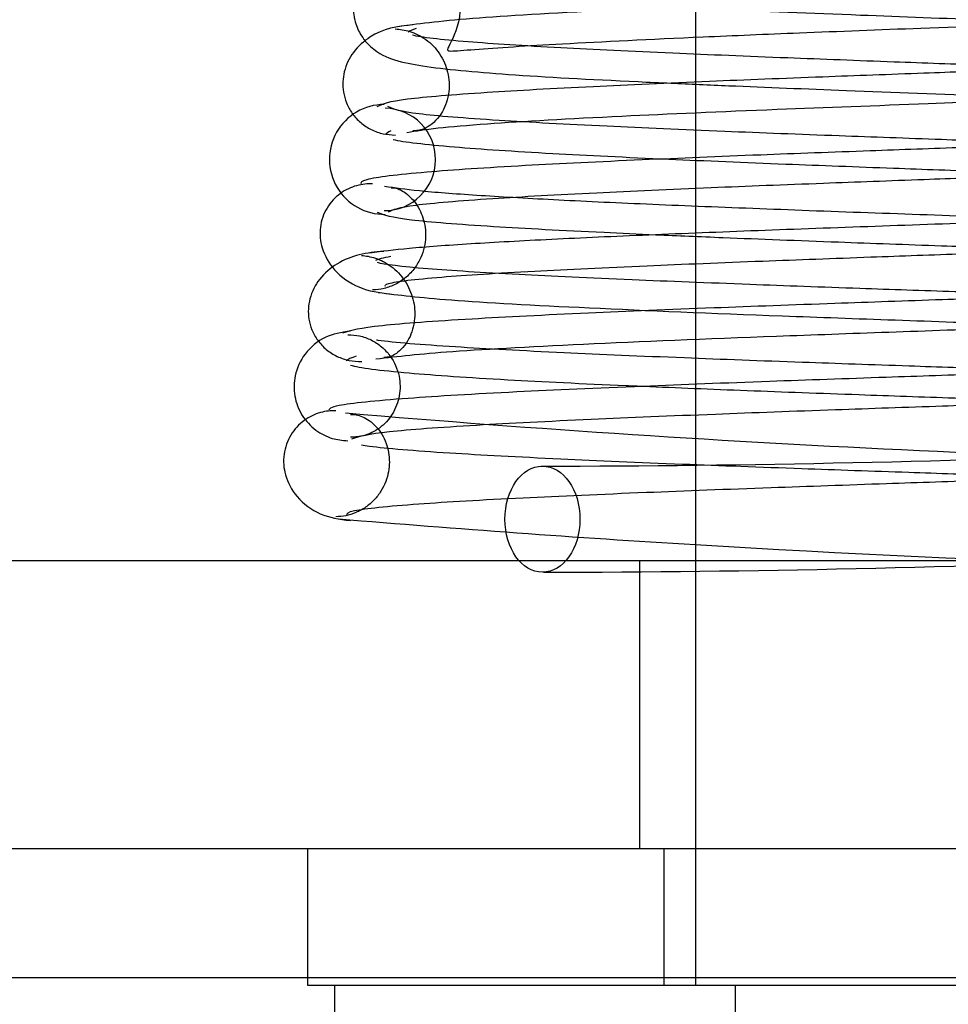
# Model space of a CAD drawing. Header units: inches. Extents: x 0 to 120, y -1 to 80.
# Tile 39 of 53: x 38.951 to 39.258, y 65.81 to 66.134. Entities that reach past the tile are written whole.
import ezdxf
from ezdxf.lldxf.tags import DXFTag

# ---------------------------------------------------------------- set-up
doc = ezdxf.new("R2010")
doc.units = ezdxf.units.IN
doc.header["$MEASUREMENT"] = 0
for name, color, linetype in [('COM42667', 7, 'Continuous'), ('COM70220', 7, 'Continuous'), ('Default', 7, 'Continuous'), ('SCC19011', 7, 'Continuous'), ('SPR20265', 7, 'Continuous'), ('WAF25035', 7, 'Continuous')]:
    doc.layers.add(name, color=color, linetype=linetype)
tags = doc.linetypes.add('HIDDEN2', pattern=[0.1875, 0.125, -0.0625]).pattern_tags.tags
tags[6:7] = [DXFTag(74, 4), DXFTag(75, 0), DXFTag(340, '0'), DXFTag(46, 0.0), DXFTag(50, 0.0), DXFTag(44, 0.0), DXFTag(45, 0.0)]
tags[4:5] = [DXFTag(74, 4), DXFTag(75, 0), DXFTag(340, '0'), DXFTag(46, 0.0), DXFTag(50, 0.0), DXFTag(44, 0.0), DXFTag(45, 0.0)]

# ---------------------------------------------------------------- blocks, each defined once
blk = doc.blocks.new('SE6')
at = {"layer": 'COM42667', "color": 7, "linetype": 'Continuous'}
for p, q in [((39.7421188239, 65.9559305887), (38.8506188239, 65.9559305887)), ((39.7421188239, 65.8609305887), (38.8506188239, 65.8609305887))]:
    blk.add_line(p, q, dxfattribs=at)
at = {"layer": 'COM42667', "color": 7, "linetype": 'HIDDEN2'}
blk.add_line((39.1558688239, 65.9559305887), (39.1558688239, 65.8609305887), dxfattribs=at)
at = {"layer": 'COM70220', "color": 7, "linetype": 'HIDDEN2'}
blk.add_line((41.3273688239, 65.8184305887), (28.3893688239, 65.8184305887), dxfattribs=at)
at = {"layer": 'SCC19011', "color": 7, "linetype": 'HIDDEN2'}
for p, q in [((39.1743688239, 66.3244305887), (39.1743688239, 66.1286439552)), ((39.1743688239, 66.1138415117), (39.1743688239, 66.0788323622)), ((39.1743688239, 66.0640064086), (39.1743688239, 66.0289498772)), ((39.1743688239, 66.01415604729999), (39.1743688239, 65.9791615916)), ((39.1743688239, 65.9559305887), (39.1743688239, 65.8159305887))]:
    blk.add_line(p, q, dxfattribs=at)
at = {"layer": 'SCC19011', "color": 7, "linetype": 'Continuous'}
for p, q in [((39.1743688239, 66.1286439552), (39.1743688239, 66.1138415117)), ((39.1743688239, 66.0788323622), (39.1743688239, 66.0640064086)), ((39.1743688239, 66.0289498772), (39.1743688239, 66.01415604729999)), ((39.1743688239, 65.9791615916), (39.1743688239, 65.9559305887)), ((39.0553688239, 65.6349305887), (39.0553688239, 65.8159305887)), ((39.1874835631, 65.6349305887), (39.1874835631, 65.8159305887))]:
    blk.add_line(p, q, dxfattribs=at)
at = {"layer": 'SPR20265', "color": 7, "linetype": 'Continuous'}
for centre, radius, start, end in [((39.071699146, 66.0883375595), 0.0181247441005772, 90.29624964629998, 270.6354187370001), ((39.4752769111, 70.93704236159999), 4.984858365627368, 265.1825241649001, 266.537638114)]:
    blk.add_arc(centre, radius, start, end, dxfattribs=at)
at = {"layer": 'SPR20265', "color": 7, "linetype": 'HIDDEN2'}
for centre, radius, start, end in [((39.0716934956, 66.08833830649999), 0.0168743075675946, 269.7153052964, 89.27638964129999), ((39.4740354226, 70.9064045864), 4.919234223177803, 265.1584212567, 269.5796325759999), ((39.1187022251, 70.9064045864), 4.919234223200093, 270.0554439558, 274.8415787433), ((39.1174607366, 70.9370423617), 4.984858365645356, 270.0775561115, 274.8174758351), ((39.4752769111, 70.93704236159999), 4.984858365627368, 266.537638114, 269.9224438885)]:
    blk.add_arc(centre, radius, start, end, dxfattribs=at)
blk.add_ellipse((39.1238347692, 65.9696805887), major_axis=(0, -0.01750000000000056), ratio=0.7071067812, dxfattribs=at)
for points, knots in [([(39.50810472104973, 66.18046199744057), (39.50682373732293, 66.1799175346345), (39.50436394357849, 66.17901578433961), (39.4886268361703, 66.17716157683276), (39.45781165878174, 66.1750859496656), (39.41048861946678, 66.17283555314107), (39.36310835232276, 66.17091847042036), (39.32097000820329, 66.16933650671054), (39.28618578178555, 66.16805565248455), (39.25530583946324, 66.16691226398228), (39.22400169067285, 66.16572482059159), (39.18965422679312, 66.16434104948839), (39.15396174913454, 66.1627172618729), (39.12010834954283, 66.16086158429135), (39.0944999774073, 66.15886194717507), (39.07946636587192, 66.1570583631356), (39.0713894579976, 66.154255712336), (39.06786832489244, 66.15256486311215), (39.06432202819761, 66.14831890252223), (39.06243426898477, 66.14479472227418), (39.06131365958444, 66.14046345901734), (39.06139304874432, 66.136770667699), (39.06184048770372, 66.13469440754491), (39.06192600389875, 66.13434902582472)], [0, 0, 0, 0, 0.0301071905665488, 0.0585847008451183, 0.110441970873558, 0.1557664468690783, 0.1944272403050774, 0.2263713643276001, 0.25154623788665, 0.2721052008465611, 0.2958345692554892, 0.3234708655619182, 0.3550735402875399, 0.3907334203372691, 0.4289187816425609, 0.4598064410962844, 0.4816513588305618, 0.4944173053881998, 0.4976956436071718, 0.5012564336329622, 0.5058470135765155, 0.5113751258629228, 0.5124949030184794, 0.5124949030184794, 0.5124949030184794, 0.5124949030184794]), ([(39.07909763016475, 66.09723839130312), (39.08222272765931, 66.0977745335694), (39.08770711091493, 66.09866191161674), (39.109263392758, 66.10048824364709), (39.14558201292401, 66.10253604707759), (39.19759297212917, 66.10476374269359), (39.24777557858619, 66.10666985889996), (39.29152357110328, 66.10825515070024), (39.32686417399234, 66.10953712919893), (39.3568353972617, 66.11064830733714), (39.38540255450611, 66.11174788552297), (39.41530008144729, 66.11298189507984), (39.44547845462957, 66.11439631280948), (39.47400805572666, 66.11601046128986), (39.49661354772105, 66.1177625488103), (39.51138040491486, 66.11940740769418), (39.51995639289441, 66.12193733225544), (39.52454278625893, 66.12377643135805), (39.53089128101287, 66.13152668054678), (39.53227746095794, 66.1419783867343), (39.52347255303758, 66.1539254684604), (39.51036935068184, 66.15755218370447), (39.49639566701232, 66.15916209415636), (39.46832519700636, 66.16133637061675), (39.42922087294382, 66.16321834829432), (39.38823495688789, 66.16496319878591), (39.34823291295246, 66.16651411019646), (39.30011410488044, 66.16829345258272), (39.24568499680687, 66.17029752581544), (39.1891083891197, 66.17252619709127), (39.1366069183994, 66.17497689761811), (39.1041345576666, 66.17715041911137), (39.08832390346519, 66.17902904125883), (39.08588974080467, 66.17992555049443), (39.08463292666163, 66.18046199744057)], [0, 0, 0, 0, 0.0305884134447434, 0.0595016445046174, 0.112112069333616, 0.1581097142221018, 0.1974516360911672, 0.2301368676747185, 0.2561673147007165, 0.2767105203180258, 0.298882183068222, 0.3239100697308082, 0.3518265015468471, 0.3826881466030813, 0.4161081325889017, 0.4448051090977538, 0.4661915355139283, 0.4802950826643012, 0.4887544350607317, 0.5040281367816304, 0.5261291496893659, 0.547051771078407, 0.5675887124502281, 0.6111794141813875, 0.6585797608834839, 0.6854941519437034, 0.7169836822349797, 0.753026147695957, 0.7935680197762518, 0.8385566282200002, 0.8879739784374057, 0.9417114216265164, 0.9703134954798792, 1, 1, 1, 1]), ([(39.08136041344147, 66.14561585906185), (39.08277683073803, 66.14506950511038), (39.08544671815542, 66.1441653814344), (39.10125185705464, 66.14231017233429), (39.13170584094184, 66.14023830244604), (39.17844607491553, 66.13799434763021), (39.22543472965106, 66.13607907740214), (39.267637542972, 66.13448934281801), (39.30254182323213, 66.13320345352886), (39.33314788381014, 66.13207118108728), (39.36353514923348, 66.13092312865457), (39.39656934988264, 66.12962365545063), (39.4307268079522, 66.12817343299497), (39.46298394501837, 66.12662618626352), (39.48763713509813, 66.12515442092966), (39.5003231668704, 66.12406739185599), (39.50330265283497, 66.12432262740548), (39.50210654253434, 66.12530561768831), (39.4996585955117, 66.12812358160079), (39.49746129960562, 66.13160803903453), (39.49623651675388, 66.13634206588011), (39.49633675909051, 66.14194681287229), (39.49850831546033, 66.14741000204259), (39.50114987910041, 66.15072842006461), (39.50305218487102, 66.15260339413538), (39.50152226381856, 66.15264014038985), (39.49537401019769, 66.15253454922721), (39.48034691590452, 66.15134390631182), (39.45602546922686, 66.14994250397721), (39.43175973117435, 66.14872157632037), (39.40078759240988, 66.14736522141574), (39.36137381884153, 66.14581012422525), (39.31358168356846, 66.14404890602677), (39.25879778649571, 66.14207764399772), (39.20052667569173, 66.139894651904), (39.14468527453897, 66.1375145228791), (39.09713728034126, 66.13487115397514), (39.08404354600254, 66.13317425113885), (39.0768239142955, 66.13216247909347)], [0, 0, 0, 0, 0.0302253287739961, 0.0588030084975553, 0.1108584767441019, 0.1564308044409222, 0.1954556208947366, 0.2279380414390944, 0.2538646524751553, 0.2744591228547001, 0.2975809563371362, 0.3245942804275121, 0.3554532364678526, 0.3901072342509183, 0.4278302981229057, 0.4592089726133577, 0.4811585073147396, 0.4940045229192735, 0.4959259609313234, 0.5008252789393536, 0.5053289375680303, 0.5108363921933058, 0.5172895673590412, 0.5244439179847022, 0.5325753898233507, 0.5469172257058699, 0.5622891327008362, 0.6059023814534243, 0.629238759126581, 0.6536690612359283, 0.6816576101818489, 0.7139747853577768, 0.7506518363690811, 0.7916814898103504, 0.8371046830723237, 0.8869567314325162, 0.9412257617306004, 1, 1, 1, 1]), ([(39.49675667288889, 66.1344314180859), (39.49448933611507, 66.13461843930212), (39.4810327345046, 66.13565266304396), (39.45015992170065, 66.1374068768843), (39.39895042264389, 66.1396156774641), (39.34925136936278, 66.1415124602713), (39.30548341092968, 66.14310091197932), (39.2699191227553, 66.14438955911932), (39.24002275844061, 66.14549514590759), (39.21210794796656, 66.14656462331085), (39.18332443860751, 66.14772807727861), (39.15447113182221, 66.14899286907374), (39.12756372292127, 66.15033729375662), (39.10619426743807, 66.1515751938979), (39.09351199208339, 66.15272204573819), (39.08984749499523, 66.15232653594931), (39.09024368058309, 66.15201578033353), (39.09553781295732, 66.14554241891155), (39.09782032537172, 66.13520358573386), (39.09323799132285, 66.12629167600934), (39.09244783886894, 66.12464869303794), (39.09256759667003, 66.12436290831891)], [0.04780597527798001, 0.04780597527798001, 0.04780597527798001, 0.04780597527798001, 0.0595138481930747, 0.1122006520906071, 0.1583758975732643, 0.1980433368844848, 0.2312358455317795, 0.257983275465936, 0.2788367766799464, 0.3005311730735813, 0.3250778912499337, 0.352434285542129, 0.3825400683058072, 0.4152697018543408, 0.44444258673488, 0.4659457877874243, 0.4800306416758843, 0.4882015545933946, 0.5025968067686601, 0.5237732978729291, 0.5351872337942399, 0.5351872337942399, 0.5351872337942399, 0.5351872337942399]), ([(39.08103378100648, 66.13275151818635), (39.07577133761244, 66.13224474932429), (39.06942162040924, 66.1312117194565), (39.06133747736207, 66.12425035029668), (39.05859163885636, 66.11866097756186), (39.05789196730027, 66.11400746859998), (39.05807265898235, 66.11050936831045), (39.05906911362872, 66.10689470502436), (39.0609766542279, 66.10340188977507), (39.06378442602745, 66.10033932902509), (39.06728771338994, 66.098030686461), (39.0713291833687, 66.0966004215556), (39.07384718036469, 66.09644590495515), (39.07531533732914, 66.0963838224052)], [0, 0, 0, 0, 0.3141394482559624, 0.4513636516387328, 0.5721348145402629, 0.6254082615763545, 0.6762695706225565, 0.7280292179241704, 0.7811535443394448, 0.8355540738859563, 0.8906698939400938, 0.945715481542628, 1, 1, 1, 1]), ([(39.07529793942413, 66.13137410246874), (39.07611037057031, 66.13132623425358), (39.07748586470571, 66.1312211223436), (39.08014020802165, 66.13060068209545), (39.08282658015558, 66.12951995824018), (39.08549100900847, 66.12790830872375), (39.08794493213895, 66.12576896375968), (39.09003715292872, 66.12315471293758), (39.09163591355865, 66.12018447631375), (39.09304974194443, 66.1158019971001), (39.09329739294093, 66.11006614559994), (39.09098260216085, 66.10324322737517), (39.08561864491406, 66.09816762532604), (39.08284852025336, 66.09782243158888), (39.08104073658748, 66.0977525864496)], [0, 0, 0, 0, 0.0418537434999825, 0.0823799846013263, 0.1232064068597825, 0.1655939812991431, 0.2102995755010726, 0.2576288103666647, 0.3076116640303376, 0.3602159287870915, 0.4760200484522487, 0.6212243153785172, 0.7966172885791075, 1, 1, 1, 1]), ([(39.52349272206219, 66.10573734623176), (39.52169148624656, 66.10662129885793), (39.51791130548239, 66.10807259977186), (39.49024456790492, 66.11030608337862), (39.45514917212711, 66.11225212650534), (39.41646743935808, 66.11396741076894), (39.37888858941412, 66.1154414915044), (39.34537427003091, 66.11667775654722), (39.31743394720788, 66.11768028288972), (39.29288320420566, 66.1185542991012), (39.26751154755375, 66.11945927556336), (39.2373971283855, 66.12055174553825), (39.20219704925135, 66.12188115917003), (39.16411650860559, 66.1234395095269), (39.12674277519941, 66.12522020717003), (39.09609660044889, 66.12719648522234), (39.08369468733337, 66.12859536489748), (39.08101066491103, 66.12929769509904)], [0, 0, 0, 0, 0.0928445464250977, 0.176439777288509, 0.2508530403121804, 0.3161117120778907, 0.3722872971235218, 0.4194412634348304, 0.4575827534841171, 0.4869949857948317, 0.5193932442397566, 0.5610524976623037, 0.6119190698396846, 0.6718945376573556, 0.7408310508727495, 0.8186093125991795, 0.9050834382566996, 0.9050834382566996, 0.9050834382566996, 0.9050834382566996]), ([(39.1662116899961, 66.11349816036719), (39.17236277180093, 66.1132190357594), (39.19063740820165, 66.11241769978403), (39.22553215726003, 66.11103012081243), (39.27338048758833, 66.10925737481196), (39.3287024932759, 66.10726762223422), (39.38783751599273, 66.10506318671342), (39.44519144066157, 66.10264262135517), (39.48339942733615, 66.10050009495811), (39.50512609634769, 66.09864965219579), (39.51056669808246, 66.09776700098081), (39.51364001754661, 66.09723839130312)], [0.6651181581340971, 0.6651181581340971, 0.6651181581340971, 0.6651181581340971, 0.6822735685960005, 0.7141834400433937, 0.7505881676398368, 0.7914589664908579, 0.8368134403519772, 0.8866621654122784, 0.9409613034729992, 0.9699144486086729, 1, 1, 1, 1]), ([(39.51990645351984, 66.1057440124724), (39.51799061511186, 66.10488034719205), (39.5139802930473, 66.10345966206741), (39.48641611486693, 66.10126305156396), (39.45054940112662, 66.09934055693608), (39.4114442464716, 66.09764100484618), (39.37351461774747, 66.09617744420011), (39.339591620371, 66.09494966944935), (39.31137320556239, 66.09395533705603), (39.286436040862, 66.09308332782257), (39.26047925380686, 66.09217335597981), (39.2294473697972, 66.09106624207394), (39.19313262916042, 66.08970925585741), (39.15384880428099, 66.08809350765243), (39.1149460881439, 66.08620675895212), (39.08205916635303, 66.08404344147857), (39.06476754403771, 66.08194828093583), (39.06365086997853, 66.08065494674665), (39.06402184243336, 66.08014431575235)], [0, 0, 0, 0, 0.0901431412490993, 0.1716895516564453, 0.2445992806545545, 0.3087646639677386, 0.3640857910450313, 0.4105134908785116, 0.4480005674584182, 0.476954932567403, 0.5095977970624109, 0.5514293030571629, 0.6025200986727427, 0.6629378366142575, 0.732792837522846, 0.8121465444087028, 0.9011700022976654, 0.9556696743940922, 0.9556696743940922, 0.9556696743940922, 0.9556696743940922]), ([(39.42870055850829, 66.0884924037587), (39.41860796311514, 66.08892654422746), (39.39680343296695, 66.08981394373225), (39.36329027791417, 66.09106624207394), (39.33225839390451, 66.09217335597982), (39.30630160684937, 66.09308332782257), (39.28136444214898, 66.09395533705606), (39.25314602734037, 66.09494966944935), (39.2192230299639, 66.09617744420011), (39.18129340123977, 66.09764100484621), (39.14218824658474, 66.09934055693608), (39.10632153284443, 66.10126305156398), (39.07875735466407, 66.10345966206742), (39.07474703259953, 66.10488034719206), (39.07283119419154, 66.1057440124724)], [0.3488919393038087, 0.3488919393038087, 0.3488919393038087, 0.3488919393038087, 0.3974799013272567, 0.4485706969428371, 0.490402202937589, 0.5230450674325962, 0.5519994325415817, 0.5894865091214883, 0.6359142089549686, 0.6912353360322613, 0.7554007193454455, 0.8283104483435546, 0.9098568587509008, 1, 1, 1, 1]), ([(39.07459366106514, 66.09489944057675), (39.07799951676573, 66.09410237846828), (39.09168425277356, 66.09254312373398), (39.12394013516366, 66.09040312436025), (39.16265051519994, 66.0885206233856), (39.20155929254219, 66.08691053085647), (39.23718999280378, 66.08555921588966), (39.26747519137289, 66.08446018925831), (39.29287961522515, 66.08355454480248), (39.31741572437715, 66.08268083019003), (39.34528502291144, 66.08168014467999), (39.37862350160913, 66.08044883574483), (39.4158666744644, 66.07898532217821), (39.45400234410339, 66.07728970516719), (39.48833662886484, 66.07537653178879), (39.51505531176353, 66.07319461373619), (39.51832530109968, 66.07178686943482), (39.51981731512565, 66.07093110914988)], [0.0993682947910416, 0.0993682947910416, 0.0993682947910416, 0.0993682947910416, 0.1860740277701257, 0.2649441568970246, 0.3344392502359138, 0.3946082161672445, 0.4454453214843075, 0.4869702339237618, 0.5192140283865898, 0.5484623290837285, 0.5863614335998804, 0.6331590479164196, 0.6888194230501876, 0.7533510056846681, 0.8267560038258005, 0.9089779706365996, 1, 1, 1, 1]), ([(39.06779334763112, 66.08027142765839), (39.06688380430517, 66.08028169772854), (39.06536963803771, 66.08026919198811), (39.06256059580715, 66.07976632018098), (39.05977284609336, 66.07874923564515), (39.05705969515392, 66.07714524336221), (39.05461947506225, 66.07496033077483), (39.05261721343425, 66.07225799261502), (39.05119771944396, 66.06916481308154), (39.05016662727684, 66.06450204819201), (39.05089774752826, 66.05843839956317), (39.0550572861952, 66.05113868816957), (39.06360029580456, 66.04530645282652), (39.0699021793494, 66.04438252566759), (39.07389133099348, 66.04393721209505)], [0, 0, 0, 0, 0.0420913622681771, 0.0816466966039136, 0.1201912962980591, 0.1592904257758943, 0.2003163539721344, 0.2443071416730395, 0.291970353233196, 0.343782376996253, 0.4630608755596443, 0.6155090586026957, 0.7972418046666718, 1, 1, 1, 1]), ([(39.07389946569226, 66.07893605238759), (39.07455719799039, 66.0790491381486), (39.0756437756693, 66.07904250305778), (39.07956044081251, 66.07695643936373), (39.08329478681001, 66.0725480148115), (39.08515102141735, 66.06724144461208), (39.08535720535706, 66.0627836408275), (39.08492652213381, 66.05939058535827), (39.08377483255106, 66.05586327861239), (39.08178543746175, 66.05242830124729), (39.07896033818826, 66.04938957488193), (39.07549778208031, 66.04706615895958), (39.07155056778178, 66.045586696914), (39.06917157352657, 66.04537435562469), (39.06777844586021, 66.04527841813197)], [0, 0, 0, 0, 0.1741724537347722, 0.3256295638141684, 0.4575211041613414, 0.5713570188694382, 0.6216584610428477, 0.670378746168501, 0.7210802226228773, 0.7741729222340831, 0.8293979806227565, 0.8860025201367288, 0.9430848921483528, 1, 1, 1, 1]), ([(39.52579274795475, 66.05746413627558), (39.51825714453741, 66.0583726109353), (39.50413255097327, 66.05996826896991), (39.45464550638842, 66.062595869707), (39.38868871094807, 66.06523221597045), (39.31059689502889, 66.06794919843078), (39.2430517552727, 66.07025770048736), (39.19252194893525, 66.07212762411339), (39.15727607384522, 66.07355730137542), (39.12642736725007, 66.07500549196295), (39.10116390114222, 66.07645968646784), (39.08150068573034, 66.07796459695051), (39.07525774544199, 66.07888754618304), (39.07176123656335, 66.07943228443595)], [0, 0, 0, 0, 0.1152046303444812, 0.2331583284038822, 0.3539335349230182, 0.4774277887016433, 0.6036619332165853, 0.6680437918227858, 0.7330929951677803, 0.7988074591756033, 0.8652170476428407, 0.9322827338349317, 1, 1, 1, 1]), ([(39.07208173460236, 66.04639235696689), (39.07172081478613, 66.04673260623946), (39.0724519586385, 66.0477356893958), (39.0871821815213, 66.04947240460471), (39.11808561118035, 66.05142520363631), (39.15552407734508, 66.05319116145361), (39.1938808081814, 66.05474499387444), (39.22970476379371, 66.05607565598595), (39.26053351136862, 66.0571746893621), (39.28644104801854, 66.05808358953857), (39.31138484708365, 66.05895574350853), (39.33966031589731, 66.0599515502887), (39.37373807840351, 66.06118357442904), (39.4119771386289, 66.06265657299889), (39.45159419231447, 66.06437381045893), (39.48818709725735, 66.06632592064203), (39.5166670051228, 66.06856972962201), (39.52118164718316, 66.07003001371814), (39.52340404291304, 66.07091943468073)], [0.0521707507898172, 0.0521707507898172, 0.0521707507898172, 0.0521707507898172, 0.0958626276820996, 0.182968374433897, 0.2611835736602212, 0.3304706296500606, 0.3907088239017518, 0.4418475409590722, 0.4838360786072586, 0.5166602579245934, 0.5458021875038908, 0.5835599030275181, 0.6303746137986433, 0.6862392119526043, 0.7511598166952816, 0.825103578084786, 0.9080331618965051, 1, 1, 1, 1]), ([(39.161262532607, 66.06351346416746), (39.16837392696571, 66.06320141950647), (39.18749408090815, 66.06239719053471), (39.21899956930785, 66.06118357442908), (39.25307733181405, 66.0599515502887), (39.28135280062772, 66.05895574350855), (39.30629659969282, 66.05808358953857), (39.33220413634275, 66.0571746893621), (39.36303288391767, 66.05607565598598), (39.39885683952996, 66.05474499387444), (39.43721357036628, 66.05319116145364), (39.47465203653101, 66.05142520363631), (39.50555546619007, 66.04947240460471), (39.51720649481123, 66.04809873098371), (39.51958137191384, 66.04741209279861)], [0.2783530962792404, 0.2783530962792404, 0.2783530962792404, 0.2783530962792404, 0.3137607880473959, 0.3696253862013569, 0.4164400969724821, 0.4541978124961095, 0.4833397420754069, 0.5161639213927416, 0.5581524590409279, 0.6092911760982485, 0.6695293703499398, 0.7388164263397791, 0.8170316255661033, 0.9041373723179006, 0.9041373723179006, 0.9041373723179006, 0.9041373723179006]), ([(39.06418903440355, 66.05664266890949), (39.06492807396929, 66.05658869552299), (39.06615416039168, 66.05647000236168), (39.0686881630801, 66.05584116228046), (39.07132530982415, 66.0547450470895), (39.0739798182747, 66.0531084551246), (39.07644255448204, 66.05093776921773), (39.07854919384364, 66.04829448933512), (39.08016925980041, 66.04530220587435), (39.08164192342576, 66.04085424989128), (39.08198337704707, 66.03511087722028), (39.07992005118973, 66.02832915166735), (39.07506087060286, 66.02334267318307), (39.07290660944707, 66.02304048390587), (39.07146503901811, 66.02300826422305)], [0, 0, 0, 0, 0.0473333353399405, 0.0904853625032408, 0.1313120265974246, 0.1716448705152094, 0.2129832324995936, 0.2563548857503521, 0.3024021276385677, 0.3515890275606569, 0.4633029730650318, 0.6078617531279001, 0.7869637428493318, 1, 1, 1, 1]), ([(39.52381880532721, 66.05508793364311), (39.52417197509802, 66.05482812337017), (39.52375445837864, 66.05393550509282), (39.51004405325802, 66.0523354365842), (39.47997485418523, 66.05043814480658), (39.44221710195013, 66.04870115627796), (39.40318305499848, 66.04716415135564), (39.36673800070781, 66.04584305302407), (39.33532831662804, 66.04475284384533), (39.3087232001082, 66.04384797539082), (39.28288045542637, 66.04297410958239), (39.25336026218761, 66.04197209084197), (39.21777029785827, 66.04073663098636), (39.17760235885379, 66.0392640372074), (39.13587079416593, 66.03755143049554), (39.09740295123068, 66.03560992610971), (39.06619960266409, 66.03338336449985), (39.06072981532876, 66.03193820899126), (39.05791386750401, 66.03105822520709)], [0.0593105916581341, 0.0593105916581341, 0.0593105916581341, 0.0593105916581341, 0.0946044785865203, 0.1809035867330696, 0.2586064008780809, 0.3275375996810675, 0.3875519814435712, 0.4384775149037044, 0.4802040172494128, 0.5126619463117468, 0.5421123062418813, 0.5803019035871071, 0.6275125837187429, 0.6837490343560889, 0.7490680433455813, 0.8235325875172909, 0.907155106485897, 1, 1, 1, 1]), ([(39.43388971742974, 66.03848359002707), (39.42695274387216, 66.03877000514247), (39.40739746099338, 66.0395477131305), (39.37496734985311, 66.04073663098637), (39.33937738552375, 66.04197209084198), (39.30985719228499, 66.04297410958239), (39.28401444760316, 66.04384797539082), (39.25740933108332, 66.04475284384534), (39.22599964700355, 66.04584305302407), (39.18955459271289, 66.04716415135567), (39.15052054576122, 66.04870115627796), (39.11276279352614, 66.05043814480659), (39.08269359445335, 66.05233543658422), (39.0714112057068, 66.05365214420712), (39.06947763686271, 66.05430289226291)], [0.2834425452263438, 0.2834425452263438, 0.2834425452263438, 0.2834425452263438, 0.3162509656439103, 0.3724874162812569, 0.4196980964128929, 0.4578876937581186, 0.4873380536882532, 0.5197959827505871, 0.5615224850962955, 0.6124480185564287, 0.6724624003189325, 0.7413935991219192, 0.81909641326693, 0.9053955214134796, 0.9053955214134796, 0.9053955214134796, 0.9053955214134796]), ([(39.06964289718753, 66.04449868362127), (39.07654467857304, 66.0435884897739), (39.08958065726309, 66.04198705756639), (39.13724175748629, 66.0393614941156), (39.20179355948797, 66.03672066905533), (39.27930948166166, 66.03400627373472), (39.3471142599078, 66.03169700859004), (39.39814621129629, 66.02982887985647), (39.43407819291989, 66.02839903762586), (39.46605893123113, 66.02695037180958), (39.49232284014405, 66.02549494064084), (39.51288896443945, 66.02398936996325), (39.51987599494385, 66.02306738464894), (39.52381291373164, 66.02252244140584)], [0, 0, 0, 0, 0.1136705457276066, 0.2305402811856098, 0.3505181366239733, 0.4737382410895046, 0.6000633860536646, 0.6647045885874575, 0.7301542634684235, 0.7963880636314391, 0.8634391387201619, 0.9313151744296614, 1, 1, 1, 1]), ([(39.06054294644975, 66.03170412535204), (39.05738148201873, 66.03128766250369), (39.05203412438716, 66.03041121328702), (39.0450842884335, 66.02461419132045), (39.04187055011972, 66.0173571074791), (39.04170735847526, 66.0103640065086), (39.0441436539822, 66.00385367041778), (39.04864208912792, 65.99895355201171), (39.05419162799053, 65.99607299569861), (39.05773198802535, 65.99568447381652), (39.05963575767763, 65.99551371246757)], [0, 0, 0, 0, 0.1560888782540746, 0.3116008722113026, 0.4548106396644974, 0.5808163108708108, 0.7020691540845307, 0.8155358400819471, 0.9157688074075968, 1, 1, 1, 1]), ([(39.05963952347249, 66.03051108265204), (39.06105802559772, 66.03045288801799), (39.06349817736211, 66.03030954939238), (39.06741099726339, 66.0289220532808), (39.07083479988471, 66.02668190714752), (39.07445435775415, 66.02282797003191), (39.07694517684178, 66.01705125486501), (39.0769959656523, 66.01026395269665), (39.07461530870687, 66.00406139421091), (39.07030686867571, 65.99944729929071), (39.06504901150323, 65.99693262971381), (39.06218757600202, 65.99675223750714), (39.06054732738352, 65.99670560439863)], [0, 0, 0, 0, 0.0686197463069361, 0.1394056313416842, 0.2107611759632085, 0.2810010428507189, 0.4120919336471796, 0.5304826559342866, 0.6515782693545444, 0.7728822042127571, 0.8896398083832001, 1, 1, 1, 1]), ([(39.53597980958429, 66.00711954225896), (39.53205545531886, 66.0079040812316), (39.51694923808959, 66.00943695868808), (39.48080915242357, 66.01155094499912), (39.43876310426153, 66.01340975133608), (39.39672572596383, 66.0150112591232), (39.35813712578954, 66.01636223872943), (39.32532631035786, 66.01746736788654), (39.29798379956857, 66.01837697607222), (39.27179917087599, 66.01924894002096), (39.24228530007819, 66.02024320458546), (39.20699292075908, 66.02147076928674), (39.16782316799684, 66.0229334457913), (39.12787146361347, 66.02463149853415), (39.09181924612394, 66.02655106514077), (39.0745887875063, 66.02796209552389), (39.06925235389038, 66.0286900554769), (39.06906853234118, 66.02871574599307)], [0.0983947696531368, 0.0983947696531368, 0.0983947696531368, 0.0983947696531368, 0.1871554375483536, 0.2663663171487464, 0.3361657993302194, 0.3965869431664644, 0.4477092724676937, 0.4895814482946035, 0.5222602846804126, 0.5512647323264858, 0.5888192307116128, 0.6353250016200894, 0.6907383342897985, 0.7550066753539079, 0.8280360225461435, 0.9097130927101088, 0.9127048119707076, 0.9127048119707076, 0.9127048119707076, 0.9127048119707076]), ([(39.06100277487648, 65.9961950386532), (39.06354858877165, 65.99705521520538), (39.06857510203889, 65.99846994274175), (39.09896938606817, 66.0006599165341), (39.13679614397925, 66.00257803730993), (39.17807394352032, 66.00427661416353), (39.21796855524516, 66.00574169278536), (39.2534199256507, 66.00697365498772), (39.28289018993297, 66.00797445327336), (39.30872778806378, 66.00884820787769), (39.33539035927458, 66.00975429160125), (39.36704808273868, 66.0108555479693), (39.40409544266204, 66.01221471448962), (39.44427007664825, 66.01384376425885), (39.48385024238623, 66.01576503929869), (39.5163928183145, 66.01798983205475), (39.53320157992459, 66.02011007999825), (39.53404059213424, 66.02141960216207), (39.53360239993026, 66.02189571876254)], [0, 0, 0, 0, 0.0909912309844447, 0.1731580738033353, 0.2464979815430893, 0.3109571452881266, 0.3665426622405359, 0.4132687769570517, 0.4511042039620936, 0.4803009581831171, 0.5125069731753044, 0.5539869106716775, 0.6047790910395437, 0.6649260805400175, 0.7344419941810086, 0.8134004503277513, 0.9019189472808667, 0.9500215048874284, 0.9500215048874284, 0.9500215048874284, 0.9500215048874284]), ([(39.15725842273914, 66.01351312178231), (39.16805592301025, 66.01305018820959), (39.1908784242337, 66.01213267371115), (39.22568956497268, 66.0108555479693), (39.25734728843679, 66.00975429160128), (39.2840098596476, 66.00884820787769), (39.3098474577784, 66.00797445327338), (39.33931772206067, 66.00697365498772), (39.3747690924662, 66.00574169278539), (39.41466370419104, 66.0042766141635), (39.45594150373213, 66.00257803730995), (39.49376826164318, 66.0006599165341), (39.52416254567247, 65.99846994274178), (39.52918905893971, 65.99705521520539), (39.53173487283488, 65.99619503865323)], [0.3442741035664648, 0.3442741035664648, 0.3442741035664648, 0.3442741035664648, 0.3952209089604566, 0.4460130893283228, 0.4874930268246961, 0.5196990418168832, 0.5488957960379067, 0.5867312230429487, 0.6334573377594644, 0.6890428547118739, 0.7535020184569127, 0.8268419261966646, 0.9090087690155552, 1, 1, 1, 1]), ([(39.06047815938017, 66.0042379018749), (39.06182895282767, 66.00426308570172), (39.06397175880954, 66.00410230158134), (39.06896499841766, 66.0008423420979), (39.07247511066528, 65.99532624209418), (39.07353827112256, 65.98975918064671), (39.07313914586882, 65.98535897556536), (39.07224860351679, 65.98207230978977), (39.07066661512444, 65.97885996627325), (39.06840749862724, 65.9759368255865), (39.06556735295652, 65.97351495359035), (39.06236611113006, 65.97176057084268), (39.05891080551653, 65.97068741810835), (39.05688557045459, 65.97053337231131), (39.05570442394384, 65.97046392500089)], [0, 0, 0, 0, 0.1793811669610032, 0.3375963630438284, 0.4750730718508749, 0.5906637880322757, 0.6418410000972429, 0.6929407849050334, 0.7444092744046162, 0.7962018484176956, 0.8479806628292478, 0.8993222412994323, 0.9499624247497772, 1, 1, 1, 1]), ([(39.064133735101, 65.99414920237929), (39.06491115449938, 65.99402150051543), (39.07070999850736, 65.99317525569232), (39.08984978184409, 65.99162497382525), (39.12669054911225, 65.98967059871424), (39.16720550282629, 65.98795183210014), (39.2067218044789, 65.98647812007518), (39.24219302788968, 65.98524555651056), (39.27177954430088, 65.98424947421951), (39.29797971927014, 65.98337721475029), (39.3252967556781, 65.98246808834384), (39.35797406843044, 65.98136729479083), (39.39622420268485, 65.98003033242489), (39.43761064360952, 65.97846129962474), (39.47861759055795, 65.97666491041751), (39.51333648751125, 65.97465836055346), (39.52742174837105, 65.97323011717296), (39.53085158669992, 65.97250952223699)], [0.077114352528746, 0.077114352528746, 0.077114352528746, 0.077114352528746, 0.09186008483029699, 0.1746853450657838, 0.2485323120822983, 0.3133612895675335, 0.369148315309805, 0.4158976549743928, 0.4536068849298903, 0.4827100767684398, 0.515476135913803, 0.5574059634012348, 0.6084984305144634, 0.6687214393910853, 0.7380462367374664, 0.8163847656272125, 0.9037349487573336, 0.9037349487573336, 0.9037349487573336, 0.9037349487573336])]:
    blk.add_open_spline(points, degree=3, knots=knots, dxfattribs=at)
at = {"layer": 'SPR20265', "color": 7, "linetype": 'Continuous'}
for points, knots in [([(39.06192600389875, 66.13434902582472), (39.06234195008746, 66.13266910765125), (39.0638822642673, 66.12896629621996), (39.06884196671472, 66.12345831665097), (39.07557832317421, 66.12074823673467), (39.08692575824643, 66.1185346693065), (39.11176777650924, 66.11621088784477), (39.14231387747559, 66.1146022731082), (39.16252877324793, 66.11366528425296), (39.1662116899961, 66.11349816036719)], [0.5124949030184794, 0.5124949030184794, 0.5124949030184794, 0.5124949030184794, 0.5179414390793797, 0.5252825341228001, 0.5427796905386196, 0.5635197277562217, 0.6073984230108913, 0.6548464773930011, 0.6651181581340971, 0.6651181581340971, 0.6651181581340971, 0.6651181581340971]), ([(39.09256759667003, 66.12436290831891), (39.09266122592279, 66.12413947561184), (39.093768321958, 66.1239865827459), (39.10441420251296, 66.12494168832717), (39.12893502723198, 66.12646783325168), (39.16850765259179, 66.12844620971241), (39.20991044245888, 66.13017219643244), (39.25026054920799, 66.13173001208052), (39.28935639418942, 66.13317157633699), (39.3144099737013, 66.13409656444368), (39.32335557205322, 66.13442971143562)], [0.5351872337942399, 0.5351872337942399, 0.5351872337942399, 0.5351872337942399, 0.5441108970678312, 0.5645917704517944, 0.6083985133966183, 0.6560616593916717, 0.6836248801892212, 0.7156035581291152, 0.7520047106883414, 0.7724702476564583, 0.7724702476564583, 0.7724702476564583, 0.7724702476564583]), ([(39.51315612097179, 66.13042879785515), (39.51350740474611, 66.13004959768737), (39.51258470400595, 66.12899485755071), (39.49664104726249, 66.12719648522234), (39.46599487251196, 66.12522020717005), (39.42862113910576, 66.1234395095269), (39.39054059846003, 66.12188115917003), (39.35534051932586, 66.12055174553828), (39.32522610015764, 66.11945927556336), (39.29985444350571, 66.1185542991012), (39.27530370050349, 66.11768028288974), (39.24736337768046, 66.11667775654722), (39.21384905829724, 66.1154414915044), (39.17627020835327, 66.11396741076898), (39.13758847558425, 66.11225212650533), (39.10249307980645, 66.11030608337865), (39.074826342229, 66.10807259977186), (39.07104616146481, 66.10662129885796), (39.06924492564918, 66.10573734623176)], [0.0480092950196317, 0.0480092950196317, 0.0480092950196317, 0.0480092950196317, 0.0949165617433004, 0.1813906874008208, 0.2591689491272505, 0.3281054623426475, 0.3880809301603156, 0.4389475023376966, 0.4806067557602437, 0.5130050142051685, 0.5424172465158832, 0.5805587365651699, 0.6277127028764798, 0.6838882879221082, 0.7491469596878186, 0.8235602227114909, 0.9071554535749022, 1, 1, 1, 1]), ([(39.07306934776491, 66.07101569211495), (39.07453074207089, 66.07183586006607), (39.07800863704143, 66.07322126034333), (39.10440101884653, 66.07537653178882), (39.13873530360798, 66.0772897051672), (39.17687097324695, 66.07898532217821), (39.21411414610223, 66.08044883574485), (39.24745262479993, 66.08168014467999), (39.27532192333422, 66.08268083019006), (39.29985803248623, 66.08355454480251), (39.32526245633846, 66.08446018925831), (39.3555476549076, 66.08555921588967), (39.39117835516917, 66.0869105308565), (39.43008713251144, 66.08852062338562), (39.4687975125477, 66.09040312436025), (39.50127543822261, 66.09255785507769), (39.51966553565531, 66.09466753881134), (39.52098380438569, 66.09597800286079), (39.52066531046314, 66.09651357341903)], [0.0030121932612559, 0.0030121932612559, 0.0030121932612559, 0.0030121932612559, 0.0910220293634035, 0.1732439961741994, 0.2466489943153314, 0.3111805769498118, 0.3668409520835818, 0.4136385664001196, 0.4515376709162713, 0.4807859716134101, 0.5130297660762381, 0.5545546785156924, 0.6053917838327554, 0.6655607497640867, 0.7350558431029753, 0.8139259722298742, 0.9022498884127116, 0.9590083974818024, 0.9590083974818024, 0.9590083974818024, 0.9590083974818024]), ([(39.52097641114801, 66.07943228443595), (39.5143072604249, 66.07853221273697), (39.5016690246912, 66.07694666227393), (39.4546941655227, 66.07434147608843), (39.39066252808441, 66.07171340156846), (39.31338963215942, 66.069004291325), (39.24553580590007, 66.0666944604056), (39.19428904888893, 66.06482196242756), (39.15809624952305, 66.06338602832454), (39.12579162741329, 66.06192918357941), (39.09916482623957, 66.06046342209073), (39.07821171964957, 66.05894507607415), (39.0710101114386, 66.05801449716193), (39.06694489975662, 66.05746413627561)], [0, 0, 0, 0, 0.1127460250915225, 0.228924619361, 0.3484573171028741, 0.4714947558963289, 0.5979155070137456, 0.6627140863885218, 0.7283992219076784, 0.7949479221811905, 0.8623936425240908, 0.930748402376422, 1, 1, 1, 1]), ([(39.06933360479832, 66.07091943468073), (39.0715560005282, 66.07003001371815), (39.07607064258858, 66.06856972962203), (39.10455055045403, 66.06632592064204), (39.13530168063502, 66.06468544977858), (39.15533506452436, 66.06377355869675), (39.161262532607, 66.06351346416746)], [0, 0, 0, 0, 0.0919668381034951, 0.1748964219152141, 0.2488401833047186, 0.2783530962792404, 0.2783530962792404, 0.2783530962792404, 0.2783530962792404]), ([(39.07145915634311, 66.05800750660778), (39.06572555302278, 66.05756165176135), (39.05894853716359, 66.05655091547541), (39.05025111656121, 66.04952082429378), (39.04729116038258, 66.04388789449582), (39.04651325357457, 66.03917899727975), (39.04666914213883, 66.03566600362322), (39.04766987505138, 66.0320396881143), (39.04960743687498, 66.02854606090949), (39.05246769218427, 66.02549757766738), (39.0560462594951, 66.02321326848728), (39.06019216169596, 66.02182782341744), (39.06272207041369, 66.02169882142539), (39.06422290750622, 66.02165452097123)], [0, 0, 0, 0, 0.3373767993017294, 0.4765847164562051, 0.5939457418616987, 0.6439926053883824, 0.6908568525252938, 0.7382130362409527, 0.7870775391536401, 0.837877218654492, 0.8905209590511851, 0.9446588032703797, 1, 1, 1, 1]), ([(39.06892473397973, 66.02252244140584), (39.07624016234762, 66.02342201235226), (39.0899895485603, 66.02500375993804), (39.13882387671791, 66.02761309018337), (39.20429455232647, 66.0302382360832), (39.28217195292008, 66.0329509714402), (39.34979605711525, 66.03526108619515), (39.40056200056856, 66.03713619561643), (39.43608740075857, 66.03857278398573), (39.46727951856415, 66.0400302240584), (39.49292488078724, 66.04149595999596), (39.51299575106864, 66.04301513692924), (39.51946395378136, 66.04394783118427), (39.52309475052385, 66.04449868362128)], [0, 0, 0, 0, 0.1142937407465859, 0.2315584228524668, 0.3518813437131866, 0.4751840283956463, 0.6015015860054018, 0.666038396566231, 0.7313204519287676, 0.7973472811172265, 0.8641543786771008, 0.9317064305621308, 1, 1, 1, 1]), ([(39.53108564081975, 66.03079564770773), (39.53004898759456, 66.03002831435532), (39.5268176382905, 66.0286719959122), (39.50091840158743, 66.02655106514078), (39.46486618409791, 66.02463149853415), (39.42491447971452, 66.02293344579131), (39.38574472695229, 66.02147076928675), (39.35045234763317, 66.02024320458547), (39.32093847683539, 66.01924894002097), (39.2947538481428, 66.01837697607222), (39.26741133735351, 66.01746736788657), (39.23460052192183, 66.01636223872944), (39.19601192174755, 66.01501125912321), (39.15397454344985, 66.01340975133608), (39.11192849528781, 66.01155094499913), (39.07578840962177, 66.0094369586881), (39.05499201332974, 66.00732668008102), (39.05322511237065, 66.00601400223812), (39.05343367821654, 66.00543755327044)], [0.0079560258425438, 0.0079560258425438, 0.0079560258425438, 0.0079560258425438, 0.0902869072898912, 0.1719639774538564, 0.244993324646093, 0.3092616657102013, 0.3646749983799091, 0.4111807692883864, 0.4487352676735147, 0.4777397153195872, 0.5104185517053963, 0.5522907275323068, 0.6034130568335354, 0.6638342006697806, 0.7336336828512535, 0.8128445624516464, 0.9016052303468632, 0.96487640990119, 0.96487640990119, 0.96487640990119, 0.96487640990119]), ([(39.06050438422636, 66.02049323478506), (39.06328663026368, 66.01963698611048), (39.07634482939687, 66.01798983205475), (39.10888740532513, 66.0157650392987), (39.13880181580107, 66.01431295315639), (39.15530856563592, 66.01359672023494), (39.15725842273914, 66.01351312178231)], [0.0980810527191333, 0.0980810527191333, 0.0980810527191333, 0.0980810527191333, 0.1865995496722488, 0.2655580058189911, 0.3350739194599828, 0.3442741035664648, 0.3442741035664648, 0.3442741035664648, 0.3442741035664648]), ([(39.05571022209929, 66.00546015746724), (39.05481920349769, 66.00545943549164), (39.05331096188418, 66.00543257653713), (39.05054806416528, 66.00489870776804), (39.04780543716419, 66.00386299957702), (39.04512813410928, 66.00225344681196), (39.04270723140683, 66.00007445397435), (39.04070299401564, 65.997382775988), (39.03926161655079, 65.99430101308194), (39.03818006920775, 65.98968847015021), (39.03875419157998, 65.98364660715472), (39.04265465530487, 65.97636895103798), (39.0507663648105, 65.97056357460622), (39.05672866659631, 65.96966782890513), (39.06047109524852, 65.96923902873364)], [0, 0, 0, 0, 0.0394799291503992, 0.0780267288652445, 0.1170501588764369, 0.1577954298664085, 0.2011902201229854, 0.2478129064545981, 0.2979654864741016, 0.3517973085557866, 0.4729948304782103, 0.6248981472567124, 0.8034762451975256, 1, 1, 1, 1]), ([(39.05942626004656, 65.97113201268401), (39.05912994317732, 65.97159831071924), (39.06055228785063, 65.97274708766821), (39.07940116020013, 65.97465836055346), (39.11412005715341, 65.97666491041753), (39.15512700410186, 65.97846129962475), (39.19651344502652, 65.98003033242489), (39.23476357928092, 65.98136729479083), (39.26744089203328, 65.98246808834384), (39.29475792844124, 65.9833772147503), (39.32095810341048, 65.98424947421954), (39.35054461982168, 65.98524555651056), (39.38601584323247, 65.98647812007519), (39.42553214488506, 65.98795183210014), (39.46604709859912, 65.98967059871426), (39.50288786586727, 65.99162497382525), (39.53009437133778, 65.99382864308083), (39.53362030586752, 65.9952548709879), (39.53495495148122, 65.99608743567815)], [0.0402294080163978, 0.0402294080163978, 0.0402294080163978, 0.0402294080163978, 0.0962650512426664, 0.1836152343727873, 0.2619537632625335, 0.3312785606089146, 0.3915015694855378, 0.4425940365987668, 0.4845238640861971, 0.5172899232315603, 0.5463931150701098, 0.5841023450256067, 0.6308516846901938, 0.6866387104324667, 0.7514676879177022, 0.825314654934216, 0.908139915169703, 0.9951320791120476, 0.9951320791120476, 0.9951320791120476, 0.9951320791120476])]:
    blk.add_open_spline(points, degree=3, knots=knots, dxfattribs=at)
at = {"layer": 'SPR20265', "color": 7, "linetype": 'HIDDEN2'}
for points in [[(39.07958152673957, 66.13042879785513), (39.07994106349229, 66.13081690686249), (39.08100850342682, 66.13121368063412), (39.08229531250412, 66.1316387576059)], [(39.07377114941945, 66.09772165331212), (39.07296749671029, 66.09729910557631), (39.07230235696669, 66.09690036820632), (39.07207233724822, 66.09651357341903)], [(39.06891884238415, 66.05508793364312), (39.06951233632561, 66.05552453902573), (39.07144542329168, 66.05596316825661), (39.0737916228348, 66.05644065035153)], [(39.06233523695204, 66.02345014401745), (39.06083774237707, 66.02290133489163), (39.05959052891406, 66.02239040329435), (39.05913524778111, 66.02189571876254)]]:
    blk.add_open_spline(points, degree=3, dxfattribs=at)
at = {"layer": 'WAF25035', "color": 7, "linetype": 'Continuous'}
for p, q in [((39.0463688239, 65.8609305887), (39.0463688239, 65.8159305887)), ((39.0463688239, 65.8159305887), (39.5463688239, 65.8159305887))]:
    blk.add_line(p, q, dxfattribs=at)
at = {"layer": 'WAF25035', "color": 7, "linetype": 'HIDDEN2'}
blk.add_line((39.1638688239, 65.8609305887), (39.1638688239, 65.8159305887), dxfattribs=at)

msp = doc.modelspace()

# ---------------------------------------------------------------- block references
at = {"layer": 'Default'}
msp.add_blockref('SE6', (0, 0), dxfattribs=at)

doc.saveas('drawing.dxf')
